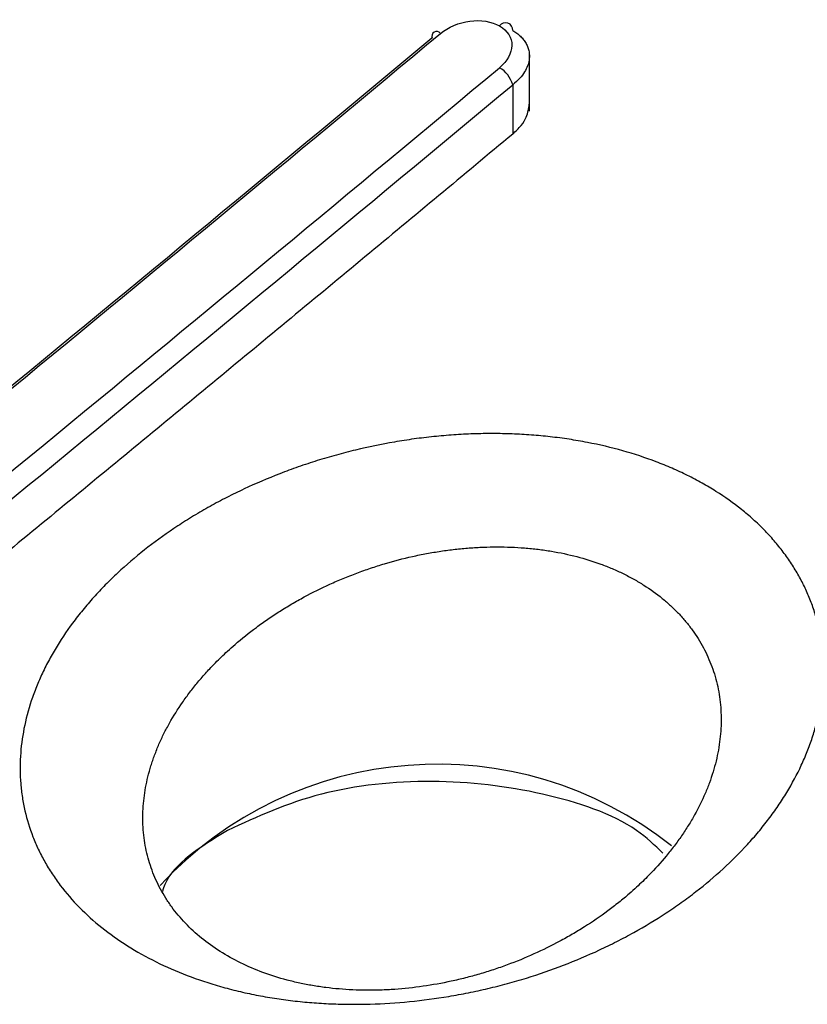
# Model space of a CAD drawing. Header units: millimetres. Extents: x -0.57 to 0.95, y -0.4 to 0.71.
# Tile 144 of 256: x 0.5121 to 0.5224, y -0.1657 to -0.1527. Entities that reach past the tile are written whole.
import ezdxf

# ---------------------------------------------------------------- set-up
doc = ezdxf.new("R2010")
doc.units = ezdxf.units.MM
doc.layers.add('FORMAT', color=7, linetype='Continuous')

msp = doc.modelspace()

# ---------------------------------------------------------------- linework, layer by layer
at = {"layer": 'FORMAT', "color": 7, "linetype": 'Continuous', "lineweight": 25}
for p, q in [((0.518776, -0.153933), (0.518776, -0.153178)), ((0.518557, -0.153587), (0.518557, -0.154236))]:
    msp.add_line(p, q, dxfattribs=at)
for centre, radius, start, end in [((0.518463, -0.152867), 9.39501973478e-05, 354.845419, 146.617439), ((-0.279897, 0.804987), 1.246429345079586, 309.084929, 309.779169), ((0.517556, -0.152952), 6.37375117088e-05, 36.65031, 200.33805), ((-0.279119, 0.804538), 1.246429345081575, 309.084929, 309.779169), ((0.518183, -0.153696), 0.0003891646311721, 16.333922, 58.814243), ((0.517564, -0.167475), 0.0049595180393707, 51.612602, 137.251942)]:
    msp.add_arc(centre, radius, start, end, dxfattribs=at)
for points, knots in [([(0.517606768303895, -0.152914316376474), (0.517707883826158, -0.1528301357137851), (0.5178492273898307, -0.1527703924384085), (0.5181358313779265, -0.1527326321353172), (0.5182816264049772, -0.1527555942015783), (0.5183845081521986, -0.1528149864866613)], [0, 0, 0, 0, 0.5, 0.5, 1, 1, 1, 1]), ([(0.5183845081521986, -0.1528149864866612), (0.5184888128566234, -0.1528752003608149), (0.5185465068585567, -0.1529697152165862), (0.5185447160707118, -0.1531724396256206), (0.5184850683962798, -0.1532796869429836), (0.5183845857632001, -0.1533633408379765)], [0, 0, 0, 0, 0.5, 0.5, 1, 1, 1, 1]), ([(0.5185565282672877, -0.1528751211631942), (0.5185749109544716, -0.1528865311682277), (0.5186119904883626, -0.1529095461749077), (0.5186595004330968, -0.1529500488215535), (0.5187005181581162, -0.152994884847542), (0.51873363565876, -0.1530441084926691), (0.5187579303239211, -0.1530971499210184), (0.518773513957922, -0.1531534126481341), (0.5187752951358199, -0.1531925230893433), (0.518776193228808, -0.1532122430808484)], [0, 0, 0, 0, 0.1356990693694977, 0.273717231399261, 0.4140966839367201, 0.5568775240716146, 0.7020978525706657, 0.849793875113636, 1, 1, 1, 1]), ([(0.518776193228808, -0.1532122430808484), (0.5187750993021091, -0.1532318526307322), (0.5187727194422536, -0.153274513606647), (0.5187529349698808, -0.1533441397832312), (0.5187143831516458, -0.15342218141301), (0.5186515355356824, -0.1535067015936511), (0.5185893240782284, -0.1535591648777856), (0.5185565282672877, -0.1535868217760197)], [0, 0, 0, 0, 0.1480352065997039, 0.3220536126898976, 0.5220590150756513, 0.7480454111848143, 1, 1, 1, 1]), ([(0.5185565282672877, -0.1542361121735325), (0.5185963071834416, -0.1541986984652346), (0.5186705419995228, -0.154128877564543), (0.5187533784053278, -0.153994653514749), (0.5187667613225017, -0.1538998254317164), (0.5187747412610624, -0.1538432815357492)], [0, 0, 0, 0, 0.3179146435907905, 0.5932875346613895, 1, 1, 1, 1]), ([(0.5185565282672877, -0.1542361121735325), (0.5179093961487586, -0.1547742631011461), (0.5166151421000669, -0.155850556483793), (0.5146722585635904, -0.1574578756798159), (0.5127283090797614, -0.1590599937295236), (0.5107831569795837, -0.1606562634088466), (0.5088369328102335, -0.1622473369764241), (0.5075384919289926, -0.1633032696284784), (0.5068892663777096, -0.1638312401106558)], [0, 0, 0, 0, 0.1666688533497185, 0.3333350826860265, 0.5000000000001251, 0.6666649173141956, 0.8333311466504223, 0.9999999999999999, 0.9999999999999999, 0.9999999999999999, 0.9999999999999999]), ([(0.5209652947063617, -0.1641895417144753), (0.5210906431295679, -0.1640923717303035), (0.5212095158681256, -0.1639922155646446), (0.5214345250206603, -0.1637861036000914), (0.5215406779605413, -0.1636801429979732), (0.5216903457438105, -0.1635168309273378), (0.5217386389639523, -0.1634616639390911), (0.5218319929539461, -0.1633498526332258), (0.5218770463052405, -0.1632932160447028), (0.5219638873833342, -0.1631784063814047), (0.5220056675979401, -0.1631202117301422), (0.5220849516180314, -0.1630036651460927), (0.5221226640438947, -0.1629450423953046), (0.5222298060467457, -0.1627685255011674), (0.522293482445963, -0.1626496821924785), (0.5223773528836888, -0.1624698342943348), (0.5224033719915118, -0.1624096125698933), (0.5224515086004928, -0.1622886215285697), (0.5224736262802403, -0.1622278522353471), (0.5225139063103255, -0.1621057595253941), (0.5225320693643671, -0.1620444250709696), (0.5225643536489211, -0.1619212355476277), (0.5225784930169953, -0.1618592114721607), (0.5226023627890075, -0.1617360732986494), (0.5226121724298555, -0.1616746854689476), (0.5226275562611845, -0.1615524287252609), (0.5226331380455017, -0.1614915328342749), (0.5226435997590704, -0.1613095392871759), (0.5226422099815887, -0.1611891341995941), (0.5226274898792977, -0.1610099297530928), (0.5226204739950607, -0.1609504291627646), (0.5226021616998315, -0.1608319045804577), (0.5225908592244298, -0.16077286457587), (0.5225639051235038, -0.160655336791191), (0.5225481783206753, -0.1605966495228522), (0.5225126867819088, -0.1604811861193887), (0.5224928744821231, -0.1604241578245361), (0.5224492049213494, -0.1603116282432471), (0.5224253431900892, -0.1602561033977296), (0.5223735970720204, -0.1601465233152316), (0.5223457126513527, -0.1600924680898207), (0.5222859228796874, -0.1599858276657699), (0.5222540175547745, -0.1599332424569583), (0.522186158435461, -0.1598295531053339), (0.5221502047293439, -0.1597784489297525), (0.522074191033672, -0.1596777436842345), (0.5220341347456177, -0.1596281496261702), (0.5219498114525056, -0.1595304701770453), (0.521905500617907, -0.1594823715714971), (0.5218137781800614, -0.1593889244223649), (0.5217661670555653, -0.1593433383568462), (0.5216676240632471, -0.1592545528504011), (0.5216166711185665, -0.1592113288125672), (0.5214588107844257, -0.1590851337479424), (0.5213469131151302, -0.1590056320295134), (0.5211690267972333, -0.1588933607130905), (0.5211080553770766, -0.1588571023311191), (0.5209827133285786, -0.1587869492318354), (0.5209183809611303, -0.1587530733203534), (0.5207860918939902, -0.1586876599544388), (0.5207186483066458, -0.1586563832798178), (0.5205816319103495, -0.1585968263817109), (0.520511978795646, -0.1585685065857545), (0.5202996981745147, -0.1584878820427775), (0.5201537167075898, -0.1584398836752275), (0.5198529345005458, -0.1583552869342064), (0.5196981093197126, -0.1583186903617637), (0.5194990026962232, -0.1582801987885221), (0.5194588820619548, -0.1582728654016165), (0.5193781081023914, -0.1582589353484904), (0.5193373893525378, -0.1582523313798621), (0.5192149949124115, -0.1582337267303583), (0.5191329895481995, -0.1582229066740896), (0.5189680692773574, -0.1582043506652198), (0.5188851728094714, -0.1581966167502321), (0.5187185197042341, -0.1581841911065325), (0.5186347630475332, -0.1581794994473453), (0.5184663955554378, -0.1581731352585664), (0.5183817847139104, -0.1581714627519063), (0.5182117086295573, -0.1581711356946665), (0.5181262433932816, -0.158172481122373), (0.5179544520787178, -0.1581782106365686), (0.5178681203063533, -0.1581825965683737), (0.5176946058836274, -0.1581944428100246), (0.517607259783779, -0.1582019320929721), (0.5174337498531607, -0.1582198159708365), (0.5173471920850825, -0.1582302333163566), (0.5171747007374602, -0.1582539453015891), (0.5170887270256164, -0.1582672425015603), (0.5168316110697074, -0.1583114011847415), (0.5166612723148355, -0.1583465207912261), (0.5164073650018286, -0.1584076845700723), (0.5163229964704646, -0.1584294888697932), (0.5161547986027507, -0.1584759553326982), (0.5160710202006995, -0.1585006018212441), (0.5159038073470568, -0.1585528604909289), (0.515820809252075, -0.1585803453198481), (0.5156570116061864, -0.1586376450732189), (0.5155760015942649, -0.1586675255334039), (0.515335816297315, -0.1587607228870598), (0.5151793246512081, -0.1588276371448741), (0.5149500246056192, -0.1589350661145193), (0.5148744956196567, -0.1589720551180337), (0.5147252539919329, -0.159048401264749), (0.5146515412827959, -0.1590877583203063), (0.5145059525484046, -0.1591688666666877), (0.5144341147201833, -0.159210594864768), (0.5142921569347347, -0.1592965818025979), (0.5142225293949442, -0.1593405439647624), (0.5140184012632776, -0.1594748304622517), (0.5138881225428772, -0.1595678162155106), (0.5137636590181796, -0.1596641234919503)], [0.0174466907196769, 0.0174466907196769, 0.0174466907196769, 0.0174466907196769, 0.0179683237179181, 0.0179683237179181, 0.0184899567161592, 0.0184899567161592, 0.0187507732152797, 0.0187507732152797, 0.0190115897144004, 0.0190115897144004, 0.0192724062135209, 0.0192724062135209, 0.0195332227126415, 0.0195332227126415, 0.0200548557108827, 0.0200548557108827, 0.0203156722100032, 0.0203156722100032, 0.0205764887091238, 0.0205764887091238, 0.0208373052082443, 0.0208373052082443, 0.0210981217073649, 0.0210981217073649, 0.0213589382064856, 0.0213589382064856, 0.0216197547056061, 0.0216197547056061, 0.0221413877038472, 0.0221413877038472, 0.0224022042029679, 0.0224022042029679, 0.0226630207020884, 0.0226630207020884, 0.022923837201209, 0.022923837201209, 0.0231846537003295, 0.0231846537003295, 0.0234454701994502, 0.0234454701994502, 0.0237062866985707, 0.0237062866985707, 0.0239671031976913, 0.0239671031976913, 0.0242279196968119, 0.0242279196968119, 0.0244887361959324, 0.0244887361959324, 0.024749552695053, 0.024749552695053, 0.0250103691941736, 0.0250103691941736, 0.0252711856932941, 0.0252711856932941, 0.0257928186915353, 0.0257928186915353, 0.0260536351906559, 0.0260536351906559, 0.0263144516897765, 0.0263144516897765, 0.026575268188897, 0.026575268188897, 0.0268360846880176, 0.0268360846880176, 0.0273577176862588, 0.0273577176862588, 0.0278793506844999, 0.0278793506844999, 0.0280097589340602, 0.0280097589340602, 0.0281401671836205, 0.0281401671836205, 0.028400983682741, 0.028400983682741, 0.0286618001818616, 0.0286618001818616, 0.0289226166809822, 0.0289226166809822, 0.0291834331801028, 0.0291834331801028, 0.0294442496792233, 0.0294442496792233, 0.0297050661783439, 0.0297050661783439, 0.0299658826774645, 0.0299658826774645, 0.0302266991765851, 0.0302266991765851, 0.0304875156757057, 0.0304875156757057, 0.0310091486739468, 0.0310091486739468, 0.0312699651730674, 0.0312699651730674, 0.031530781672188, 0.031530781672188, 0.0317915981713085, 0.0317915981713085, 0.0320524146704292, 0.0320524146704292, 0.0325740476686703, 0.0325740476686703, 0.0328348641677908, 0.0328348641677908, 0.0330956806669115, 0.0330956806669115, 0.033356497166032, 0.033356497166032, 0.0336173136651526, 0.0336173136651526, 0.0341389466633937, 0.0341389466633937, 0.0341389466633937, 0.0341389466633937]), ([(0.5137636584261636, -0.1596641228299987), (0.5136391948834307, -0.1597604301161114), (0.5135204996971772, -0.1598600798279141), (0.513351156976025, -0.1600145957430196), (0.5132961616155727, -0.160066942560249), (0.5131891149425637, -0.1601733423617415), (0.5131370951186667, -0.1602273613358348), (0.5130359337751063, -0.1603372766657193), (0.5129870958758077, -0.1603928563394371), (0.512893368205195, -0.1605046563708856), (0.5128483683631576, -0.1605609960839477), (0.5127189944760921, -0.1607311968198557), (0.512640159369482, -0.1608463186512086), (0.5125329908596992, -0.1610214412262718), (0.5124991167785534, -0.1610802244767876), (0.5124350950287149, -0.1611986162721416), (0.5124049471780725, -0.1612582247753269), (0.5123484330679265, -0.1613782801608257), (0.5123220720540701, -0.1614387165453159), (0.5122854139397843, -0.1615300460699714), (0.5122736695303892, -0.1615606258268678), (0.5122512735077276, -0.1616216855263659), (0.512240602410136, -0.1616522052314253), (0.5121899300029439, -0.1618046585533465), (0.5121578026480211, -0.1619263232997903), (0.5121101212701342, -0.1621690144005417), (0.5120945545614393, -0.1622900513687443), (0.512083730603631, -0.1624711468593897), (0.5120822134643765, -0.1625314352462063), (0.5120834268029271, -0.1626518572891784), (0.5120861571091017, -0.1627119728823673), (0.5120959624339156, -0.1628321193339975), (0.5121030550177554, -0.1628920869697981), (0.5121214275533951, -0.1630104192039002), (0.5121327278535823, -0.1630690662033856), (0.5121728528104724, -0.1632430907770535), (0.5122079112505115, -0.1633568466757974), (0.5122728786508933, -0.1635239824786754), (0.5122966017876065, -0.1635791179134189), (0.5123482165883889, -0.1636882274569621), (0.5123761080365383, -0.1637422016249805), (0.5124361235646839, -0.1638489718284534), (0.512468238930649, -0.1639017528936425), (0.5125196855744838, -0.1639800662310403), (0.5125373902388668, -0.1640060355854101), (0.5125736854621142, -0.1640573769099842), (0.5125923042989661, -0.1640827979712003), (0.5126876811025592, -0.1642085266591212), (0.5127713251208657, -0.1643049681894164), (0.5129529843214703, -0.164489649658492), (0.5130510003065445, -0.1645779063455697), (0.5132615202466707, -0.1647461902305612), (0.5133740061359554, -0.1648262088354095), (0.5136140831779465, -0.1649777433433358), (0.5137395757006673, -0.165047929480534), (0.5140009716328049, -0.165177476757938), (0.514136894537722, -0.1652368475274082), (0.5144191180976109, -0.1653448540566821), (0.5145654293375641, -0.1653934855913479), (0.5147549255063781, -0.1654474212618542), (0.5147931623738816, -0.1654578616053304), (0.5148703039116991, -0.1654780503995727), (0.5149092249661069, -0.1654877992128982), (0.5150263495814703, -0.1655158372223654), (0.5151050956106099, -0.1655329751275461), (0.5152639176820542, -0.1655642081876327), (0.5153439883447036, -0.1655783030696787), (0.515505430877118, -0.1656034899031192), (0.5155868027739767, -0.1656145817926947), (0.5157508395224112, -0.165633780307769), (0.5158335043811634, -0.1656418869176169), (0.5160001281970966, -0.1656551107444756), (0.5160840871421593, -0.165660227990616), (0.5162533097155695, -0.1656674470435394), (0.5163385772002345, -0.1656695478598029), (0.5164674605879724, -0.1656704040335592), (0.5165106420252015, -0.1656703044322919), (0.5165970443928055, -0.1656693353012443), (0.5166402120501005, -0.165668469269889), (0.5168560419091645, -0.1656622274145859), (0.5170284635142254, -0.1656511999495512), (0.517372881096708, -0.1656174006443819), (0.517544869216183, -0.1655946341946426), (0.5178025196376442, -0.1655516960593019), (0.5178883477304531, -0.1655359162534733), (0.5180598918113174, -0.1655013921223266), (0.5181455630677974, -0.1654826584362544), (0.5183169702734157, -0.1654421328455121), (0.5184020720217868, -0.1654204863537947), (0.518570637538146, -0.1653746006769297), (0.5186541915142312, -0.1653503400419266), (0.5189026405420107, -0.1652736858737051), (0.5190653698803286, -0.1652174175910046), (0.5193850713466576, -0.1650946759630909), (0.5195420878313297, -0.1650281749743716), (0.5197731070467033, -0.1649207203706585), (0.5198494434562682, -0.1648835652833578), (0.5200004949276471, -0.1648066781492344), (0.5200747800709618, -0.1647671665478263), (0.5202938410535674, -0.1646455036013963), (0.5204351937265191, -0.1645600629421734), (0.5206396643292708, -0.1644257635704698), (0.5207066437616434, -0.164379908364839), (0.520838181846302, -0.1642860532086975), (0.5209026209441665, -0.1642381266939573), (0.5209652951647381, -0.1641895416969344)], [0.0007544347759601, 0.0007544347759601, 0.0007544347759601, 0.0007544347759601, 0.0012760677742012, 0.0012760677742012, 0.0015368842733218, 0.0015368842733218, 0.0017977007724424, 0.0017977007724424, 0.0020585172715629, 0.0020585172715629, 0.0023193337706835, 0.0023193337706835, 0.0028409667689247, 0.0028409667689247, 0.0031017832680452, 0.0031017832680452, 0.0033625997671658, 0.0033625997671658, 0.0036234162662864, 0.0036234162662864, 0.0037538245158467, 0.0037538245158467, 0.003884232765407, 0.003884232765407, 0.0044058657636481, 0.0044058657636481, 0.0049274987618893, 0.0049274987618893, 0.0051883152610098, 0.0051883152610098, 0.0054491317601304, 0.0054491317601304, 0.005709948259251, 0.005709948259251, 0.0059707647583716, 0.0059707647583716, 0.0064923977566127, 0.0064923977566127, 0.0067532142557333, 0.0067532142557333, 0.0070140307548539, 0.0070140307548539, 0.0072748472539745, 0.0072748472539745, 0.0074052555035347, 0.0074052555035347, 0.007535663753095, 0.007535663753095, 0.0080572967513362, 0.0080572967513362, 0.0085789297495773, 0.0085789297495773, 0.0091005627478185, 0.0091005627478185, 0.0096221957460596, 0.0096221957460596, 0.0101438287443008, 0.0101438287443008, 0.0106654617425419, 0.0106654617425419, 0.0107958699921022, 0.0107958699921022, 0.0109262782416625, 0.0109262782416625, 0.0111870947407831, 0.0111870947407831, 0.0114479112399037, 0.0114479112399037, 0.0117087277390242, 0.0117087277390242, 0.0119695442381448, 0.0119695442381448, 0.0122303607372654, 0.0122303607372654, 0.012491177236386, 0.012491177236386, 0.0126215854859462, 0.0126215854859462, 0.0127519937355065, 0.0127519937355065, 0.0132736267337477, 0.0132736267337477, 0.0137952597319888, 0.0137952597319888, 0.0140560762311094, 0.0140560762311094, 0.01431689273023, 0.01431689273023, 0.0145777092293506, 0.0145777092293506, 0.0148385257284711, 0.0148385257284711, 0.0153601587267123, 0.0153601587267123, 0.0158817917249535, 0.0158817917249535, 0.016142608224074, 0.016142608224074, 0.0164034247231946, 0.0164034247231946, 0.0169250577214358, 0.0169250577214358, 0.0171858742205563, 0.0171858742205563, 0.0174466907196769, 0.0174466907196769, 0.0174466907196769, 0.0174466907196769]), ([(0.5149071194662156, -0.1609426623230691), (0.5149967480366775, -0.1608650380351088), (0.5150905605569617, -0.1607897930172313), (0.5152375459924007, -0.1606806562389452), (0.5152876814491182, -0.1606448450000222), (0.5153898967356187, -0.160574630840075), (0.5154416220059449, -0.1605404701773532), (0.5155464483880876, -0.160473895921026), (0.5155995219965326, -0.1604415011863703), (0.5157069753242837, -0.1603784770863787), (0.5157613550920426, -0.1603478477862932), (0.5159264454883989, -0.1602585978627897), (0.5160391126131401, -0.1602026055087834), (0.5162120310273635, -0.1601239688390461), (0.5162703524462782, -0.1600986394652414), (0.5163882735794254, -0.1600498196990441), (0.5164480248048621, -0.1600262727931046), (0.5165684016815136, -0.1599812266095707), (0.5166287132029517, -0.1599598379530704), (0.5167497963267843, -0.1599192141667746), (0.5168105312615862, -0.1598999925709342), (0.5169933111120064, -0.1598455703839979), (0.5171159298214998, -0.1598136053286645), (0.517301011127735, -0.1597721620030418), (0.5173628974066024, -0.1597594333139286), (0.5174870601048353, -0.1597361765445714), (0.5175493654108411, -0.1597256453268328), (0.5176742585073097, -0.159706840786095), (0.5177371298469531, -0.159698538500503), (0.5178620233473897, -0.1596843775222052), (0.5179241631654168, -0.15967849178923), (0.518047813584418, -0.1596690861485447), (0.5181093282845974, -0.1596655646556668), (0.5182317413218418, -0.1596608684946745), (0.5182926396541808, -0.1596596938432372), (0.518413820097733, -0.1596596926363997), (0.5184741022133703, -0.1596608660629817), (0.5185940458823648, -0.1596655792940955), (0.5186537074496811, -0.1596691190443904), (0.5187724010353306, -0.1596786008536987), (0.5188314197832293, -0.1596845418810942), (0.5189195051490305, -0.159695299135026), (0.518948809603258, -0.1596991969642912), (0.5190069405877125, -0.1597075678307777), (0.5190358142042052, -0.15971204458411), (0.5191791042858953, -0.1597358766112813), (0.519290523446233, -0.1597595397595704), (0.5195069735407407, -0.1598159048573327), (0.5196120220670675, -0.1598486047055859), (0.5197647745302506, -0.1599044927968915), (0.5198148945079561, -0.1599242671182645), (0.519913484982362, -0.1599661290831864), (0.5199620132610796, -0.1599882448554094), (0.5200571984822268, -0.1600347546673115), (0.5201034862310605, -0.1600589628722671), (0.5201936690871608, -0.1601093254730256), (0.5202375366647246, -0.1601354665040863), (0.5203655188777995, -0.160216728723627), (0.5204460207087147, -0.1602746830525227), (0.5205595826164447, -0.1603672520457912), (0.5205962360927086, -0.1603990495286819), (0.5206671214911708, -0.1604645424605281), (0.520701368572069, -0.1604982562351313), (0.5207673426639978, -0.1605675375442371), (0.5207992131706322, -0.1606032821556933), (0.5208598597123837, -0.1606760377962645), (0.5208886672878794, -0.160713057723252), (0.5209433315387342, -0.1607883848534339), (0.5209691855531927, -0.1608266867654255), (0.5210179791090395, -0.1609045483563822), (0.5210409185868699, -0.160944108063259), (0.521083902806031, -0.1610244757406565), (0.5211039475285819, -0.1610652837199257), (0.5211411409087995, -0.1611481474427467), (0.5211582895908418, -0.1611902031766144), (0.5211896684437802, -0.1612755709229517), (0.5212039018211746, -0.1613189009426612), (0.5212293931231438, -0.1614067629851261), (0.521240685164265, -0.1614514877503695), (0.5212600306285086, -0.161541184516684), (0.5212681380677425, -0.1615863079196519), (0.5212812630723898, -0.1616770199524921), (0.5212862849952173, -0.1617226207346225), (0.5212967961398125, -0.1618601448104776), (0.5212977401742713, -0.1619527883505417), (0.5212901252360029, -0.1620931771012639), (0.5212860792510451, -0.1621402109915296), (0.5212749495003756, -0.162234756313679), (0.521267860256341, -0.1622822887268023), (0.5212506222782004, -0.1623777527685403), (0.5212404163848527, -0.162425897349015), (0.521217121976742, -0.1625216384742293), (0.5212040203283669, -0.1625693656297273), (0.5211749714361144, -0.1626644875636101), (0.5211590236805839, -0.1627118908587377), (0.5211243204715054, -0.1628063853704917), (0.5211055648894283, -0.1628534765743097), (0.5210451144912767, -0.1629942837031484), (0.5209992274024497, -0.1630875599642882), (0.5209220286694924, -0.1632264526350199), (0.5208948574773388, -0.1632726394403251), (0.5208377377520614, -0.1633645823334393), (0.5208076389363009, -0.1634105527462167), (0.5207450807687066, -0.1635013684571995), (0.5207126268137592, -0.1635462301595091), (0.5206453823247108, -0.1636349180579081), (0.5206105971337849, -0.1636787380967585), (0.5205027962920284, -0.1638086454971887), (0.5204263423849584, -0.1638931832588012), (0.5202930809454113, -0.1640288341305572), (0.5202389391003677, -0.1640811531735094), (0.5201828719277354, -0.1641326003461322)], [0.017632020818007, 0.017632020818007, 0.017632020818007, 0.017632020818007, 0.0181536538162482, 0.0181536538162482, 0.0184144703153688, 0.0184144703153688, 0.0186752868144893, 0.0186752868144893, 0.0189361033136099, 0.0189361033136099, 0.0191969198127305, 0.0191969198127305, 0.0197185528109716, 0.0197185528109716, 0.0199793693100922, 0.0199793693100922, 0.0202401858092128, 0.0202401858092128, 0.0205010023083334, 0.0205010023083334, 0.020761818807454, 0.020761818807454, 0.0212834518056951, 0.0212834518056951, 0.0215442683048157, 0.0215442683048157, 0.0218050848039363, 0.0218050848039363, 0.0220659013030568, 0.0220659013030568, 0.0223267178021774, 0.0223267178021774, 0.022587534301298, 0.022587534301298, 0.0228483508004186, 0.0228483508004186, 0.0231091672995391, 0.0231091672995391, 0.0233699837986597, 0.0233699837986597, 0.0236308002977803, 0.0236308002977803, 0.0237612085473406, 0.0237612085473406, 0.0238916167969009, 0.0238916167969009, 0.024413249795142, 0.024413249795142, 0.0249348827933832, 0.0249348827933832, 0.0251956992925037, 0.0251956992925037, 0.0254565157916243, 0.0254565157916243, 0.0257173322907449, 0.0257173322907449, 0.0259781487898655, 0.0259781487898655, 0.0264997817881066, 0.0264997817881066, 0.0267605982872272, 0.0267605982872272, 0.0270214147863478, 0.0270214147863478, 0.0272822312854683, 0.0272822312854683, 0.0275430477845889, 0.0275430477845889, 0.0278038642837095, 0.0278038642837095, 0.0280646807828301, 0.0280646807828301, 0.0283254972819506, 0.0283254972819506, 0.0285863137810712, 0.0285863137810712, 0.0288471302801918, 0.0288471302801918, 0.0291079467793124, 0.0291079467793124, 0.0293687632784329, 0.0293687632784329, 0.0296295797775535, 0.0296295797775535, 0.0301512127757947, 0.0301512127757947, 0.0304120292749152, 0.0304120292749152, 0.0306728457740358, 0.0306728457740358, 0.0309336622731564, 0.0309336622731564, 0.031194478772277, 0.031194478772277, 0.0314552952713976, 0.0314552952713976, 0.0317161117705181, 0.0317161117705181, 0.0322377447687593, 0.0322377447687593, 0.0324985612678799, 0.0324985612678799, 0.0327593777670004, 0.0327593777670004, 0.033020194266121, 0.033020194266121, 0.0332810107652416, 0.0332810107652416, 0.0338026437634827, 0.0338026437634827, 0.0341389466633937, 0.0341389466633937, 0.0341389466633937, 0.0341389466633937]), ([(0.5200884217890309, -0.1642168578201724), (0.5200432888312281, -0.1642560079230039), (0.5199968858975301, -0.1642946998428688), (0.5199021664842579, -0.1643706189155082), (0.5198539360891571, -0.1644077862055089), (0.5197067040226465, -0.1645168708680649), (0.5196049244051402, -0.1645865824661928), (0.5194471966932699, -0.164686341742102), (0.5193937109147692, -0.1647188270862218), (0.519284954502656, -0.1647822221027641), (0.5192299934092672, -0.1648129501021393), (0.5190636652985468, -0.1649021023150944), (0.518950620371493, -0.164957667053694), (0.5187204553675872, -0.165061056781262), (0.5186033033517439, -0.1651089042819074), (0.5184244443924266, -0.1651748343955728), (0.5183642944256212, -0.1651958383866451), (0.5182429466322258, -0.1652358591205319), (0.5181816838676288, -0.1652548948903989), (0.518058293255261, -0.1652908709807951), (0.5179966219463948, -0.1653076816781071), (0.5178731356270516, -0.1653390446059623), (0.5178113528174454, -0.1653535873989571), (0.5176258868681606, -0.1653938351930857), (0.517502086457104, -0.1654161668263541), (0.5172541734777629, -0.1654518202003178), (0.5171300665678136, -0.1654651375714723), (0.5169747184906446, -0.1654759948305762), (0.5169436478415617, -0.1654778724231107), (0.5168814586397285, -0.1654810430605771), (0.5168503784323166, -0.1654823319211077), (0.516757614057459, -0.1654852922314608), (0.5166962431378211, -0.1654860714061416), (0.5165744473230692, -0.1654852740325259), (0.5165140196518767, -0.165483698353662), (0.5163940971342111, -0.1654782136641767), (0.5163346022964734, -0.1654743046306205), (0.5162165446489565, -0.1654641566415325), (0.5161579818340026, -0.1654579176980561), (0.516041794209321, -0.1654430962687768), (0.515984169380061, -0.1654345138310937), (0.5158698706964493, -0.1654149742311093), (0.5158132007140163, -0.1654040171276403), (0.5157289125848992, -0.16538576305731), (0.5157009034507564, -0.1653793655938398), (0.515645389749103, -0.1653660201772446), (0.515617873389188, -0.1653590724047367), (0.5154815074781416, -0.1653229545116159), (0.515376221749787, -0.1652897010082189), (0.5151731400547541, -0.1652146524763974), (0.5150753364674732, -0.1651728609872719), (0.5148872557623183, -0.1650806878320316), (0.5147969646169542, -0.1650302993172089), (0.5146242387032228, -0.1649206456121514), (0.5145433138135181, -0.16486234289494), (0.5143918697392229, -0.1647390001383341), (0.5143213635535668, -0.164673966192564), (0.5141906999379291, -0.1645372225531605), (0.5141305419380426, -0.1644655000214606), (0.5140619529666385, -0.1643716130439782), (0.5140485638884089, -0.1643526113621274), (0.5140224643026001, -0.1643141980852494), (0.5140097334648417, -0.1642947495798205), (0.5139727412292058, -0.1642360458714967), (0.5139496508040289, -0.1641964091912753), (0.5139065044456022, -0.1641160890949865), (0.5138864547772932, -0.1640754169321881), (0.5138493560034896, -0.1639930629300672), (0.5138323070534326, -0.1639513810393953), (0.5137856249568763, -0.1638248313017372), (0.5137604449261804, -0.1637384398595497), (0.5137316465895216, -0.1636058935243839), (0.5137235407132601, -0.1635611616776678), (0.5137103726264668, -0.163470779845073), (0.5137052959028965, -0.163424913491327), (0.5136982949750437, -0.1633328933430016), (0.5136963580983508, -0.1632867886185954), (0.5136955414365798, -0.1631943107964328), (0.5136966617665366, -0.1631479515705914), (0.5137045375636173, -0.1630085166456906), (0.5137157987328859, -0.1629150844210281), (0.5137502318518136, -0.1627272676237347), (0.5137734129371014, -0.1626328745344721), (0.5138099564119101, -0.1625142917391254), (0.5138176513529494, -0.1624905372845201), (0.5138337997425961, -0.1624429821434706), (0.5138422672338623, -0.1624191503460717), (0.5138686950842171, -0.1623479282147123), (0.5138876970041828, -0.162300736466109), (0.513928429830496, -0.1622068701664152), (0.5139501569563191, -0.1621602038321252), (0.513996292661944, -0.1620673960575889), (0.5140207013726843, -0.1620212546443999), (0.5140979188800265, -0.1618836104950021), (0.5141547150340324, -0.1617928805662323), (0.5142479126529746, -0.1616583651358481), (0.5142803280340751, -0.1616137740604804), (0.5143478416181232, -0.161525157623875), (0.5143830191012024, -0.161481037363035), (0.5144558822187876, -0.161393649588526), (0.5144933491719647, -0.1613506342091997), (0.5145704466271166, -0.1612657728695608), (0.5146100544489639, -0.1612239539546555), (0.5147017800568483, -0.1611309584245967), (0.5147544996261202, -0.1610801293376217), (0.5148088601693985, -0.1610302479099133)], [0.0009483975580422, 0.0009483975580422, 0.0009483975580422, 0.0009483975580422, 0.0012092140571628, 0.0012092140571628, 0.0014700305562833, 0.0014700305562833, 0.0019916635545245, 0.0019916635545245, 0.0022524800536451, 0.0022524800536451, 0.0025132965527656, 0.0025132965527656, 0.0030349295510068, 0.0030349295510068, 0.0035565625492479, 0.0035565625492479, 0.0038173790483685, 0.0038173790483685, 0.0040781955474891, 0.0040781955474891, 0.0043390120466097, 0.0043390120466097, 0.0045998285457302, 0.0045998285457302, 0.0051214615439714, 0.0051214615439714, 0.0056430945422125, 0.0056430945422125, 0.0057735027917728, 0.0057735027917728, 0.0059039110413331, 0.0059039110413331, 0.0061647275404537, 0.0061647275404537, 0.0064255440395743, 0.0064255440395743, 0.0066863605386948, 0.0066863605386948, 0.0069471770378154, 0.0069471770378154, 0.007207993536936, 0.007207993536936, 0.0074688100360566, 0.0074688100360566, 0.0075992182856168, 0.0075992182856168, 0.0077296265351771, 0.0077296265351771, 0.0082512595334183, 0.0082512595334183, 0.0087728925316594, 0.0087728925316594, 0.0092945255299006, 0.0092945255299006, 0.0098161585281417, 0.0098161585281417, 0.0103377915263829, 0.0103377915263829, 0.010859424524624, 0.010859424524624, 0.0109898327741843, 0.0109898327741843, 0.0111202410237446, 0.0111202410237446, 0.0113810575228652, 0.0113810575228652, 0.0116418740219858, 0.0116418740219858, 0.0119026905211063, 0.0119026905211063, 0.0124243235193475, 0.0124243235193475, 0.0126851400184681, 0.0126851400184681, 0.0129459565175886, 0.0129459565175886, 0.0132067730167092, 0.0132067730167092, 0.0134675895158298, 0.0134675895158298, 0.0139892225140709, 0.0139892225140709, 0.0145108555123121, 0.0145108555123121, 0.0146412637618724, 0.0146412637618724, 0.0147716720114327, 0.0147716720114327, 0.0150324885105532, 0.0150324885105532, 0.0152933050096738, 0.0152933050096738, 0.0155541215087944, 0.0155541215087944, 0.0160757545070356, 0.0160757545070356, 0.0163365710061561, 0.0163365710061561, 0.0165973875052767, 0.0165973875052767, 0.0168582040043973, 0.0168582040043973, 0.0171190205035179, 0.0171190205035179, 0.0174466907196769, 0.0174466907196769, 0.0174466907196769, 0.0174466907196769]), ([(0.5205312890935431, -0.163685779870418), (0.5204233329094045, -0.1635814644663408), (0.5200601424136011, -0.1632305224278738), (0.518968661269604, -0.1628627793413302), (0.5175056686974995, -0.1626861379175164), (0.5159838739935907, -0.1628461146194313), (0.5152005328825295, -0.1632052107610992), (0.514808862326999, -0.1633847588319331)], [0, 0, 0, 0, 0.0956300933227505, 0.321722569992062, 0.547815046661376, 0.7739075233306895, 1, 1, 1, 1]), ([(0.514808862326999, -0.1633847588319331), (0.5144539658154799, -0.1636027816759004), (0.5140603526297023, -0.1638445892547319), (0.5139631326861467, -0.164157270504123), (0.5139535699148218, -0.1641880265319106)], [0, 0, 0, 0, 0.9016377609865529, 1, 1, 1, 1])]:
    msp.add_open_spline(points, degree=3, knots=knots, dxfattribs=at)
for points in [[(0.5174958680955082, -0.1529745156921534), (0.5135409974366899, -0.1562670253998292), (0.5097976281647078, -0.1593453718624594), (0.5058286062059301, -0.1625690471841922)], [(0.5068892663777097, -0.1631813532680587), (0.5108582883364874, -0.159957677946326), (0.5146016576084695, -0.1568793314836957), (0.5185565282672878, -0.1535868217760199)], [(0.5148088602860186, -0.1610302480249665), (0.5148410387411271, -0.1610007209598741), (0.5148737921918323, -0.1609715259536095), (0.5149071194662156, -0.1609426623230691)], [(0.5201828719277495, -0.1641326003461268), (0.5201519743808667, -0.1641609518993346), (0.5201204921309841, -0.1641890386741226), (0.5200884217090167, -0.1642168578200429)]]:
    msp.add_open_spline(points, degree=3, dxfattribs=at)

doc.saveas('drawing.dxf')
